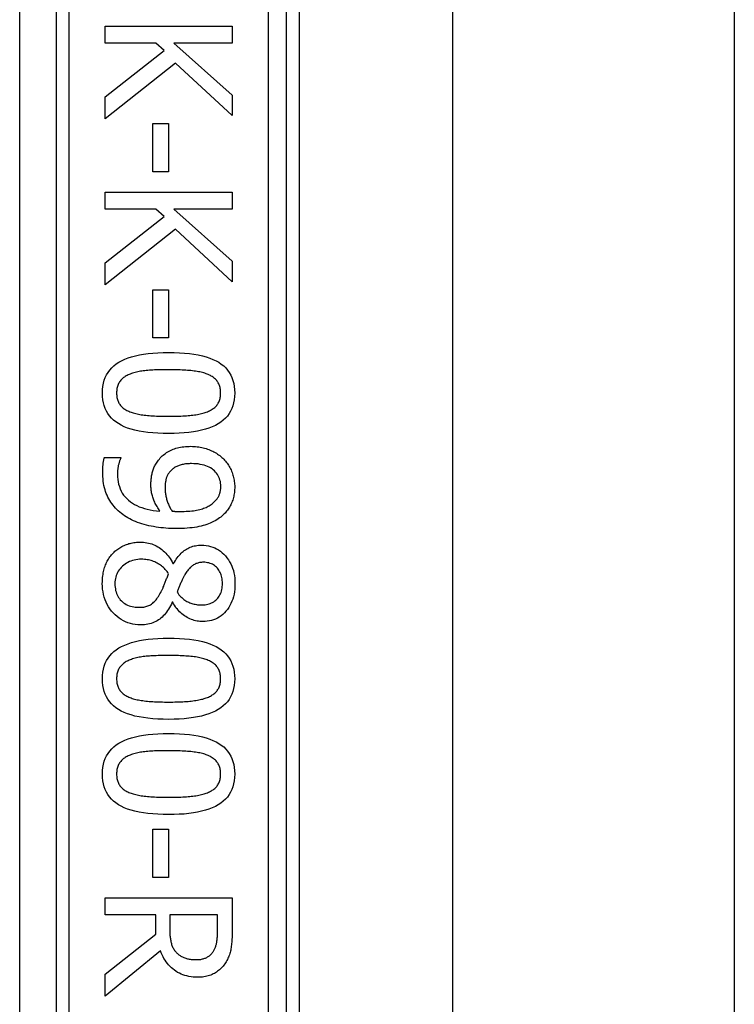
# Model space of a CAD drawing. Header units: inches. Extents: x 2 to 121, y 2 to 79.
# Tile 49 of 97: x 34.747 to 35.71, y 50.584 to 51.91. Entities that reach past the tile are written whole.
import ezdxf

# ---------------------------------------------------------------- set-up
doc = ezdxf.new("R2010")
doc.units = ezdxf.units.IN
doc.header["$LTSCALE"] = 7.278232
doc.header["$MEASUREMENT"] = 0
doc.layers.add('Visible Edges(ANSI)', color=7, linetype='Continuous', lineweight=25)
doc.layers.add('Visible Tangent Edges(ANSI)', color=7, linetype='Continuous', lineweight=25)

msp = doc.modelspace()

# ---------------------------------------------------------------- linework, layer by layer
at = {"layer": 'Visible Edges(ANSI)'}
for p, q in [((35.1066, 50.3344), (35.1066, 52.1952)), ((35.1237, 52.0439), (35.1237, 50.4856)), ((35.3302, 52.0284), (35.3302, 50.5012)), ((35.7098, 52.0284), (35.7098, 50.5012)), ((34.8626, 51.9015), (35.0336, 51.9015)), ((34.8626, 51.8788), (34.8626, 51.9015)), ((35.0336, 51.9015), (35.0336, 51.8788)), ((34.9309, 51.8788), (34.8626, 51.8788)), ((34.9421, 51.8689), (34.9309, 51.8788)), ((34.955, 51.8788), (35.0336, 51.8087)), ((35.0336, 51.8788), (34.955, 51.8788)), ((34.8626, 51.8064), (34.9421, 51.8689)), ((34.9572, 51.8518), (34.8626, 51.7769)), ((35.0336, 51.781), (34.9572, 51.8518)), ((34.8626, 51.7769), (34.8626, 51.8064)), ((35.0336, 51.8087), (35.0336, 51.781)), ((34.927, 51.7702), (34.9478, 51.7702)), ((34.927, 51.7055), (34.927, 51.7702)), ((34.9478, 51.7702), (34.9478, 51.7055)), ((34.9478, 51.7055), (34.927, 51.7055)), ((34.8626, 51.678), (35.0336, 51.678)), ((34.8626, 51.6552), (34.8626, 51.678)), ((35.0336, 51.678), (35.0336, 51.6552)), ((34.9309, 51.6552), (34.8626, 51.6552)), ((34.8626, 51.5828), (34.9421, 51.6453)), ((34.9421, 51.6453), (34.9309, 51.6552)), ((34.955, 51.6552), (35.0336, 51.5851)), ((35.0336, 51.6552), (34.955, 51.6552)), ((34.9572, 51.6282), (34.8626, 51.5533)), ((35.0336, 51.5574), (34.9572, 51.6282)), ((34.8626, 51.5533), (34.8626, 51.5828)), ((35.0336, 51.5851), (35.0336, 51.5574)), ((34.927, 51.5466), (34.9478, 51.5466)), ((34.927, 51.4819), (34.927, 51.5466)), ((34.9478, 51.5466), (34.9478, 51.4819)), ((34.9478, 51.4819), (34.927, 51.4819)), ((34.8616, 51.3208), (34.8837, 51.3208)), ((34.8837, 51.3208), (34.8837, 51.3197)), ((34.9539, 51.1777), (34.9546, 51.1777)), ((34.9536, 51.1256), (34.9529, 51.1256)), ((34.927, 50.8199), (34.9478, 50.8199)), ((34.927, 50.7552), (34.927, 50.8199)), ((34.9478, 50.8199), (34.9478, 50.7552)), ((34.9478, 50.7552), (34.927, 50.7552)), ((34.8626, 50.7276), (35.0336, 50.7276)), ((34.8626, 50.7049), (34.8626, 50.7276)), ((35.0336, 50.7276), (35.0336, 50.6836)), ((34.9306, 50.7049), (34.8626, 50.7049)), ((34.9306, 50.6789), (34.9306, 50.7049)), ((35.0139, 50.7049), (34.9496, 50.7049)), ((34.9496, 50.7049), (34.9496, 50.685)), ((35.0139, 50.6823), (35.0139, 50.7049)), ((34.8626, 50.6249), (34.9306, 50.6789)), ((34.937, 50.6562), (34.8626, 50.5953)), ((34.8626, 50.5953), (34.8626, 50.6249))]:
    msp.add_line(p, q, dxfattribs=at)
at = {"layer": 'Visible Edges(ANSI)', "flags": 128}
for points in [[(34.859, 51.4074), (34.8592, 51.412), (34.8596, 51.4164), (34.8604, 51.4206), (34.8614, 51.4246), (34.8628, 51.4283), (34.8645, 51.4319), (34.8665, 51.4353), (34.8688, 51.4384), (34.8714, 51.4413), (34.8743, 51.4441), (34.8775, 51.4466), (34.881, 51.4489), (34.8848, 51.451), (34.8889, 51.4529), (34.8934, 51.4547), (34.8982, 51.4562), (34.9033, 51.4576), (34.9087, 51.4588), (34.9144, 51.4598), (34.9205, 51.4607), (34.9269, 51.4613), (34.9336, 51.4618), (34.9406, 51.462), (34.9479, 51.4621)], [(34.9479, 51.4621), (34.9555, 51.462), (34.9627, 51.4618), (34.9695, 51.4613), (34.976, 51.4606), (34.9822, 51.4598), (34.988, 51.4588), (34.9935, 51.4576), (34.9986, 51.4562), (35.0034, 51.4546), (35.0078, 51.4528), (35.0119, 51.4509), (35.0156, 51.4488), (35.019, 51.4464), (35.0222, 51.4439), (35.025, 51.4412), (35.0275, 51.4382), (35.0297, 51.4351), (35.0317, 51.4317), (35.0333, 51.4282), (35.0346, 51.4244), (35.0357, 51.4205), (35.0364, 51.4163), (35.0369, 51.412), (35.037, 51.4074)], [(34.8964, 51.433), (34.895, 51.4325), (34.8936, 51.4318), (34.8922, 51.4312), (34.891, 51.4305), (34.8897, 51.4298), (34.8886, 51.429), (34.8875, 51.4282), (34.8864, 51.4273), (34.8854, 51.4265), (34.8845, 51.4255), (34.8836, 51.4246), (34.8828, 51.4235), (34.882, 51.4225), (34.8813, 51.4214), (34.8807, 51.4202), (34.8801, 51.419), (34.8796, 51.4177), (34.8792, 51.4164), (34.8788, 51.4151), (34.8785, 51.4136), (34.8783, 51.4122), (34.8781, 51.4106), (34.878, 51.409), (34.878, 51.4074)], [(34.9479, 51.4389), (34.945, 51.4388), (34.9421, 51.4388), (34.9393, 51.4388), (34.9366, 51.4387), (34.934, 51.4387), (34.9314, 51.4386), (34.929, 51.4385), (34.9266, 51.4384), (34.9243, 51.4382), (34.9221, 51.4381), (34.9199, 51.4379), (34.9179, 51.4377), (34.9159, 51.4375), (34.9139, 51.4373), (34.912, 51.437), (34.9101, 51.4367), (34.9083, 51.4364), (34.9065, 51.436), (34.9047, 51.4356), (34.903, 51.4352), (34.9013, 51.4347), (34.8996, 51.4342), (34.898, 51.4336), (34.8964, 51.433)], [(35, 51.4329), (34.9985, 51.4335), (34.997, 51.434), (34.9954, 51.4345), (34.9937, 51.435), (34.992, 51.4354), (34.9902, 51.4358), (34.9883, 51.4362), (34.9864, 51.4365), (34.9844, 51.4368), (34.9823, 51.4371), (34.9802, 51.4374), (34.978, 51.4376), (34.9758, 51.4378), (34.9735, 51.438), (34.9711, 51.4382), (34.9688, 51.4383), (34.9663, 51.4384), (34.9638, 51.4385), (34.9613, 51.4386), (34.9587, 51.4387), (34.9561, 51.4388), (34.9534, 51.4388), (34.9507, 51.4388), (34.9479, 51.4389)], [(35.018, 51.4074), (35.018, 51.409), (35.0179, 51.4105), (35.0178, 51.412), (35.0175, 51.4134), (35.0173, 51.4148), (35.0169, 51.4161), (35.0165, 51.4174), (35.016, 51.4186), (35.0155, 51.4198), (35.0149, 51.421), (35.0143, 51.4221), (35.0135, 51.4231), (35.0128, 51.4241), (35.0119, 51.4251), (35.011, 51.4261), (35.01, 51.427), (35.009, 51.4278), (35.0079, 51.4287), (35.0068, 51.4295), (35.0055, 51.4302), (35.0043, 51.4309), (35.0029, 51.4316), (35.0015, 51.4323), (35, 51.4329)], [(34.9481, 51.3528), (34.9406, 51.3529), (34.9334, 51.3532), (34.9266, 51.3537), (34.9201, 51.3543), (34.914, 51.3551), (34.9082, 51.3562), (34.9027, 51.3574), (34.8976, 51.3588), (34.8928, 51.3603), (34.8884, 51.3621), (34.8843, 51.3641), (34.8805, 51.3662), (34.8771, 51.3685), (34.874, 51.3711), (34.8711, 51.3738), (34.8686, 51.3767), (34.8663, 51.3798), (34.8644, 51.3832), (34.8627, 51.3867), (34.8614, 51.3905), (34.8604, 51.3944), (34.8596, 51.3985), (34.8592, 51.4029), (34.859, 51.4074)], [(34.878, 51.4074), (34.878, 51.4059), (34.8781, 51.4044), (34.8783, 51.4029), (34.8785, 51.4015), (34.8788, 51.4001), (34.8791, 51.3988), (34.8795, 51.3975), (34.88, 51.3963), (34.8805, 51.3951), (34.8811, 51.394), (34.8818, 51.3929), (34.8825, 51.3918), (34.8833, 51.3908), (34.8841, 51.3898), (34.885, 51.3889), (34.886, 51.388), (34.887, 51.3872), (34.8881, 51.3863), (34.8893, 51.3856), (34.8905, 51.3848), (34.8918, 51.3841), (34.8931, 51.3834), (34.8945, 51.3828), (34.896, 51.3822)], [(35.037, 51.4074), (35.0369, 51.4028), (35.0364, 51.3984), (35.0356, 51.3943), (35.0346, 51.3903), (35.0332, 51.3866), (35.0315, 51.383), (35.0295, 51.3797), (35.0272, 51.3765), (35.0246, 51.3736), (35.0216, 51.3709), (35.0184, 51.3684), (35.0149, 51.3661), (35.011, 51.3639), (35.0068, 51.362), (35.0024, 51.3603), (34.9976, 51.3587), (34.9925, 51.3573), (34.9871, 51.3561), (34.9814, 51.3551), (34.9753, 51.3543), (34.969, 51.3537), (34.9623, 51.3532), (34.9554, 51.3529), (34.9481, 51.3528)], [(35.0003, 51.3823), (35.0017, 51.3829), (35.0031, 51.3836), (35.0044, 51.3842), (35.0057, 51.3849), (35.0068, 51.3857), (35.008, 51.3864), (35.0091, 51.3872), (35.0101, 51.3881), (35.011, 51.389), (35.0119, 51.3899), (35.0128, 51.3908), (35.0135, 51.3918), (35.0143, 51.3929), (35.0149, 51.3939), (35.0155, 51.3951), (35.016, 51.3962), (35.0165, 51.3975), (35.0169, 51.3987), (35.0173, 51.4001), (35.0175, 51.4014), (35.0178, 51.4029), (35.0179, 51.4043), (35.018, 51.4058), (35.018, 51.4074)], [(34.896, 51.3822), (34.8974, 51.3817), (34.8989, 51.3811), (34.9005, 51.3807), (34.9021, 51.3802), (34.9038, 51.3798), (34.9056, 51.3794), (34.9074, 51.379), (34.9093, 51.3786), (34.9112, 51.3783), (34.9133, 51.378), (34.9153, 51.3777), (34.9175, 51.3775), (34.9197, 51.3773), (34.9219, 51.3771), (34.9243, 51.3769), (34.9267, 51.3767), (34.9291, 51.3766), (34.9316, 51.3764), (34.9342, 51.3763), (34.9369, 51.3763), (34.9396, 51.3762), (34.9423, 51.3761), (34.9452, 51.3761), (34.9481, 51.3761)], [(34.9481, 51.3761), (34.951, 51.3761), (34.9538, 51.3761), (34.9566, 51.3762), (34.9593, 51.3763), (34.9619, 51.3763), (34.9645, 51.3764), (34.967, 51.3766), (34.9695, 51.3767), (34.9719, 51.3769), (34.9742, 51.3771), (34.9764, 51.3773), (34.9786, 51.3775), (34.9808, 51.3777), (34.9828, 51.378), (34.9848, 51.3783), (34.9868, 51.3786), (34.9887, 51.379), (34.9905, 51.3794), (34.9923, 51.3798), (34.994, 51.3803), (34.9957, 51.3807), (34.9973, 51.3812), (34.9988, 51.3818), (35.0003, 51.3823)], [(34.9344, 51.3171), (34.9356, 51.3186), (34.9368, 51.32), (34.9381, 51.3214), (34.9395, 51.3227), (34.9409, 51.3239), (34.9424, 51.3251), (34.9439, 51.3262), (34.9454, 51.3273), (34.947, 51.3283), (34.9487, 51.3292), (34.9504, 51.3301), (34.9522, 51.3309), (34.954, 51.3317), (34.9559, 51.3324), (34.9578, 51.333), (34.9598, 51.3336), (34.9619, 51.334), (34.964, 51.3345), (34.9662, 51.3348), (34.9684, 51.3351), (34.9707, 51.3354), (34.9731, 51.3355), (34.9755, 51.3356), (34.978, 51.3357)], [(34.978, 51.3357), (34.9802, 51.3356), (34.9823, 51.3355), (34.9844, 51.3354), (34.9865, 51.3352), (34.9886, 51.3349), (34.9906, 51.3346), (34.9926, 51.3342), (34.9946, 51.3337), (34.9965, 51.3332), (34.9984, 51.3327), (35.0003, 51.332), (35.0021, 51.3314), (35.0039, 51.3306), (35.0057, 51.3298), (35.0074, 51.329), (35.0091, 51.3281), (35.0107, 51.3272), (35.0123, 51.3263), (35.0138, 51.3253), (35.0153, 51.3242), (35.0168, 51.3231), (35.0182, 51.322), (35.0196, 51.3208), (35.0209, 51.3196)], [(34.8593, 51.3014), (34.8593, 51.3022), (34.8593, 51.303), (34.8593, 51.3038), (34.8593, 51.3046), (34.8594, 51.3054), (34.8594, 51.3062), (34.8595, 51.307), (34.8595, 51.3078), (34.8596, 51.3086), (34.8596, 51.3095), (34.8597, 51.3103), (34.8598, 51.3112), (34.8599, 51.3121), (34.86, 51.3129), (34.8601, 51.3137), (34.8602, 51.3146), (34.8603, 51.3154), (34.8605, 51.3162), (34.8606, 51.317), (34.8608, 51.3178), (34.861, 51.3186), (34.8612, 51.3193), (34.8614, 51.3201), (34.8616, 51.3208)], [(34.8837, 51.3197), (34.8834, 51.3192), (34.8831, 51.3187), (34.8828, 51.3181), (34.8826, 51.3174), (34.8823, 51.3167), (34.8821, 51.316), (34.8818, 51.3152), (34.8815, 51.3144), (34.8813, 51.3136), (34.881, 51.3127), (34.8808, 51.3117), (34.8805, 51.3107), (34.8803, 51.3097), (34.8801, 51.3087), (34.8799, 51.3077), (34.8797, 51.3066), (34.8796, 51.3056), (34.8795, 51.3046), (34.8793, 51.3036), (34.8793, 51.3025), (34.8792, 51.3015), (34.8791, 51.3005), (34.8791, 51.2994), (34.8791, 51.2984)], [(34.9243, 51.2841), (34.9243, 51.2857), (34.9243, 51.2872), (34.9244, 51.2887), (34.9245, 51.2902), (34.9246, 51.2917), (34.9248, 51.2931), (34.925, 51.2946), (34.9252, 51.296), (34.9254, 51.2974), (34.9257, 51.2987), (34.926, 51.3), (34.9263, 51.3014), (34.9267, 51.3027), (34.9271, 51.304), (34.9276, 51.3053), (34.9282, 51.3066), (34.9287, 51.3079), (34.9294, 51.3092), (34.9301, 51.3105), (34.9308, 51.3118), (34.9316, 51.3131), (34.9325, 51.3145), (34.9334, 51.3158), (34.9344, 51.3171)], [(35.0209, 51.3196), (35.0222, 51.3184), (35.0234, 51.3171), (35.0245, 51.3158), (35.0257, 51.3145), (35.0267, 51.3131), (35.0277, 51.3117), (35.0287, 51.3102), (35.0296, 51.3087), (35.0305, 51.3072), (35.0313, 51.3055), (35.0321, 51.3039), (35.0328, 51.3022), (35.0335, 51.3005), (35.0341, 51.2987), (35.0346, 51.297), (35.0351, 51.2953), (35.0356, 51.2936), (35.036, 51.2918), (35.0363, 51.2901), (35.0365, 51.2883), (35.0368, 51.2866), (35.0369, 51.2849), (35.037, 51.2831), (35.037, 51.2813)], [(34.8866, 51.2437), (34.8844, 51.2453), (34.8823, 51.2471), (34.8803, 51.2488), (34.8784, 51.2507), (34.8766, 51.2526), (34.8749, 51.2545), (34.8732, 51.2565), (34.8716, 51.2586), (34.8702, 51.2607), (34.8688, 51.2628), (34.8675, 51.2651), (34.8663, 51.2674), (34.8652, 51.2697), (34.8641, 51.2721), (34.8632, 51.2747), (34.8624, 51.2773), (34.8617, 51.28), (34.861, 51.2828), (34.8605, 51.2857), (34.8601, 51.2887), (34.8597, 51.2917), (34.8595, 51.2949), (34.8593, 51.2981), (34.8593, 51.3014)], [(34.9492, 51.3007), (34.9486, 51.3), (34.9481, 51.2992), (34.9475, 51.2985), (34.9471, 51.2977), (34.9466, 51.2969), (34.9462, 51.296), (34.9458, 51.2952), (34.9455, 51.2944), (34.9452, 51.2935), (34.9449, 51.2926), (34.9446, 51.2917), (34.9444, 51.2908), (34.9442, 51.2899), (34.9441, 51.289), (34.9439, 51.288), (34.9438, 51.2871), (34.9436, 51.2861), (34.9435, 51.2851), (34.9434, 51.2841), (34.9434, 51.2831), (34.9433, 51.2821), (34.9433, 51.2811), (34.9432, 51.28), (34.9432, 51.279)], [(34.979, 51.3124), (34.9772, 51.3124), (34.9755, 51.3123), (34.9738, 51.3122), (34.9722, 51.3121), (34.9706, 51.3119), (34.9691, 51.3117), (34.9677, 51.3114), (34.9663, 51.3111), (34.9649, 51.3108), (34.9636, 51.3105), (34.9624, 51.31), (34.9612, 51.3096), (34.96, 51.3091), (34.9589, 51.3086), (34.9578, 51.308), (34.9567, 51.3074), (34.9557, 51.3067), (34.9547, 51.306), (34.9537, 51.3052), (34.9527, 51.3044), (34.9518, 51.3036), (34.9509, 51.3027), (34.95, 51.3017), (34.9492, 51.3007)], [(35.0183, 51.2815), (35.0182, 51.2838), (35.018, 51.286), (35.0177, 51.2882), (35.0172, 51.2903), (35.0166, 51.2923), (35.0158, 51.2942), (35.0149, 51.296), (35.0138, 51.2978), (35.0126, 51.2994), (35.0113, 51.301), (35.0098, 51.3026), (35.0082, 51.304), (35.0065, 51.3053), (35.0046, 51.3066), (35.0026, 51.3077), (35.0005, 51.3087), (34.9982, 51.3095), (34.9958, 51.3103), (34.9933, 51.3109), (34.9907, 51.3114), (34.988, 51.3119), (34.9851, 51.3121), (34.9821, 51.3123), (34.979, 51.3124)], [(34.8791, 51.2984), (34.8792, 51.2947), (34.8795, 51.2912), (34.88, 51.2878), (34.8807, 51.2845), (34.8817, 51.2814), (34.8828, 51.2784), (34.8841, 51.2755), (34.8857, 51.2727), (34.8874, 51.2701), (34.8894, 51.2677), (34.8916, 51.2653), (34.8939, 51.2631), (34.8965, 51.2611), (34.8992, 51.2592), (34.9021, 51.2574), (34.9052, 51.2558), (34.9085, 51.2544), (34.9119, 51.2531), (34.9155, 51.2519), (34.9193, 51.2509), (34.9232, 51.2501), (34.9274, 51.2494), (34.9317, 51.2489), (34.9362, 51.2485)], [(34.9362, 51.2485), (34.9352, 51.25), (34.9342, 51.2515), (34.9333, 51.253), (34.9324, 51.2545), (34.9316, 51.256), (34.9308, 51.2575), (34.9301, 51.2589), (34.9294, 51.2603), (34.9287, 51.2618), (34.9281, 51.2632), (34.9276, 51.2646), (34.9271, 51.266), (34.9266, 51.2674), (34.9262, 51.2688), (34.9259, 51.2702), (34.9255, 51.2717), (34.9252, 51.2732), (34.925, 51.2747), (34.9247, 51.2762), (34.9246, 51.2777), (34.9244, 51.2793), (34.9243, 51.2809), (34.9243, 51.2825), (34.9243, 51.2841)], [(34.9432, 51.279), (34.9433, 51.2778), (34.9433, 51.2765), (34.9434, 51.2753), (34.9435, 51.274), (34.9437, 51.2727), (34.9439, 51.2714), (34.9441, 51.27), (34.9444, 51.2687), (34.9447, 51.2674), (34.945, 51.266), (34.9454, 51.2646), (34.9458, 51.2632), (34.9462, 51.2618), (34.9467, 51.2604), (34.9472, 51.2591), (34.9477, 51.2578), (34.9482, 51.2565), (34.9488, 51.2553), (34.9494, 51.254), (34.95, 51.2529), (34.9506, 51.2517), (34.9513, 51.2506), (34.952, 51.2495), (34.9527, 51.2484)], [(35.0086, 51.26), (35.0095, 51.2608), (35.0104, 51.2617), (35.0112, 51.2625), (35.0119, 51.2634), (35.0126, 51.2642), (35.0133, 51.2651), (35.0139, 51.2659), (35.0145, 51.2668), (35.015, 51.2676), (35.0155, 51.2685), (35.0159, 51.2693), (35.0162, 51.2702), (35.0166, 51.2711), (35.0169, 51.272), (35.0171, 51.2728), (35.0174, 51.2738), (35.0176, 51.2747), (35.0178, 51.2756), (35.018, 51.2766), (35.0181, 51.2775), (35.0182, 51.2785), (35.0183, 51.2795), (35.0183, 51.2805), (35.0183, 51.2815)], [(35.037, 51.2813), (35.037, 51.2794), (35.0369, 51.2775), (35.0368, 51.2756), (35.0366, 51.2737), (35.0363, 51.2719), (35.036, 51.2701), (35.0357, 51.2684), (35.0353, 51.2666), (35.0348, 51.2649), (35.0343, 51.2633), (35.0337, 51.2616), (35.0331, 51.26), (35.0324, 51.2584), (35.0317, 51.2569), (35.0309, 51.2554), (35.03, 51.2539), (35.0292, 51.2525), (35.0282, 51.2511), (35.0273, 51.2497), (35.0262, 51.2484), (35.0252, 51.2471), (35.024, 51.2458), (35.0229, 51.2446), (35.0216, 51.2434)], [(34.9527, 51.2484), (34.9529, 51.2484), (34.9532, 51.2483), (34.9536, 51.2483), (34.9539, 51.2483), (34.9542, 51.2483), (34.9546, 51.2482), (34.955, 51.2482), (34.9554, 51.2482), (34.9558, 51.2482), (34.9562, 51.2481), (34.9567, 51.2481), (34.9572, 51.2481), (34.9576, 51.2481), (34.9581, 51.2481), (34.9586, 51.248), (34.9591, 51.248), (34.9596, 51.248), (34.9602, 51.248), (34.9607, 51.248), (34.9612, 51.248), (34.9618, 51.248), (34.9623, 51.248), (34.9629, 51.248), (34.9635, 51.248)], [(34.9635, 51.248), (34.9663, 51.248), (34.9691, 51.248), (34.9717, 51.2482), (34.9743, 51.2483), (34.9768, 51.2485), (34.9792, 51.2488), (34.9815, 51.249), (34.9837, 51.2494), (34.9858, 51.2498), (34.9879, 51.2502), (34.9899, 51.2506), (34.9917, 51.2511), (34.9935, 51.2517), (34.9952, 51.2523), (34.9969, 51.2529), (34.9985, 51.2535), (35, 51.2542), (35.0014, 51.255), (35.0028, 51.2557), (35.0041, 51.2565), (35.0053, 51.2573), (35.0065, 51.2582), (35.0076, 51.2591), (35.0086, 51.26)], [(34.9583, 51.2248), (34.9548, 51.2249), (34.9513, 51.225), (34.9479, 51.2251), (34.9445, 51.2254), (34.9411, 51.2257), (34.9377, 51.226), (34.9344, 51.2265), (34.9311, 51.227), (34.9278, 51.2275), (34.9245, 51.2281), (34.9213, 51.2288), (34.9182, 51.2296), (34.915, 51.2304), (34.912, 51.2313), (34.9091, 51.2323), (34.9062, 51.2333), (34.9035, 51.2344), (34.9008, 51.2355), (34.8982, 51.2367), (34.8957, 51.238), (34.8933, 51.2393), (34.891, 51.2407), (34.8887, 51.2422), (34.8866, 51.2437)], [(35.0216, 51.2434), (35.02, 51.2419), (35.0183, 51.2405), (35.0166, 51.2392), (35.0147, 51.2379), (35.0128, 51.2367), (35.0108, 51.2355), (35.0087, 51.2344), (35.0065, 51.2334), (35.0042, 51.2324), (35.0019, 51.2314), (34.9995, 51.2305), (34.997, 51.2297), (34.9944, 51.2289), (34.9917, 51.2282), (34.9889, 51.2276), (34.9859, 51.227), (34.9829, 51.2265), (34.9797, 51.226), (34.9764, 51.2257), (34.973, 51.2254), (34.9695, 51.2251), (34.9659, 51.225), (34.9622, 51.2249), (34.9583, 51.2248)], [(34.8734, 51.192), (34.8746, 51.1932), (34.8758, 51.1943), (34.877, 51.1954), (34.8783, 51.1964), (34.8796, 51.1974), (34.881, 51.1983), (34.8823, 51.1992), (34.8838, 51.2001), (34.8852, 51.2009), (34.8867, 51.2016), (34.8882, 51.2023), (34.8898, 51.2029), (34.8913, 51.2035), (34.8929, 51.2041), (34.8945, 51.2046), (34.8962, 51.205), (34.8978, 51.2054), (34.8995, 51.2057), (34.9012, 51.206), (34.9029, 51.2063), (34.9046, 51.2064), (34.9063, 51.2066), (34.9081, 51.2067), (34.9098, 51.2067)], [(34.9098, 51.2067), (34.9121, 51.2066), (34.9144, 51.2065), (34.9166, 51.2062), (34.9188, 51.2059), (34.921, 51.2054), (34.9231, 51.2048), (34.9253, 51.2042), (34.9273, 51.2034), (34.9294, 51.2025), (34.9314, 51.2015), (34.9334, 51.2005), (34.9353, 51.1993), (34.9372, 51.198), (34.9391, 51.1966), (34.9409, 51.1951), (34.9426, 51.1936), (34.9442, 51.1919), (34.9458, 51.1902), (34.9473, 51.1883), (34.9488, 51.1864), (34.9501, 51.1844), (34.9515, 51.1823), (34.9527, 51.18), (34.9539, 51.1777)], [(34.9546, 51.1777), (34.9558, 51.1798), (34.9571, 51.1817), (34.9584, 51.1836), (34.9596, 51.1854), (34.961, 51.1871), (34.9623, 51.1887), (34.9636, 51.1902), (34.965, 51.1916), (34.9664, 51.193), (34.9678, 51.1942), (34.9692, 51.1954), (34.9707, 51.1964), (34.9721, 51.1974), (34.9737, 51.1983), (34.9753, 51.1991), (34.977, 51.1998), (34.9787, 51.2004), (34.9805, 51.201), (34.9823, 51.2015), (34.9842, 51.2018), (34.9862, 51.2021), (34.9882, 51.2024), (34.9903, 51.2025), (34.9924, 51.2025)], [(34.9924, 51.2025), (34.9956, 51.2024), (34.9987, 51.2021), (35.0016, 51.2016), (35.0045, 51.2009), (35.0074, 51.2), (35.0101, 51.1989), (35.0127, 51.1976), (35.0153, 51.1961), (35.0177, 51.1943), (35.0201, 51.1924), (35.0224, 51.1903), (35.0246, 51.188), (35.0266, 51.1855), (35.0285, 51.1829), (35.0302, 51.1802), (35.0317, 51.1774), (35.0331, 51.1745), (35.0342, 51.1715), (35.0352, 51.1683), (35.036, 51.1651), (35.0366, 51.1617), (35.0371, 51.1583), (35.0373, 51.1547), (35.0374, 51.151)], [(34.8587, 51.151), (34.8588, 51.1531), (34.8588, 51.1552), (34.859, 51.1572), (34.8592, 51.1592), (34.8594, 51.1612), (34.8597, 51.1632), (34.86, 51.1651), (34.8604, 51.167), (34.8609, 51.1688), (34.8614, 51.1706), (34.8619, 51.1724), (34.8625, 51.1742), (34.8632, 51.1759), (34.8639, 51.1776), (34.8646, 51.1792), (34.8654, 51.1808), (34.8663, 51.1824), (34.8672, 51.1839), (34.8681, 51.1853), (34.8691, 51.1868), (34.8701, 51.1881), (34.8712, 51.1895), (34.8723, 51.1907), (34.8734, 51.192)], [(34.9115, 51.1835), (34.909, 51.1835), (34.9065, 51.1833), (34.9041, 51.183), (34.9018, 51.1825), (34.8995, 51.1819), (34.8973, 51.1812), (34.8952, 51.1804), (34.8932, 51.1794), (34.8913, 51.1783), (34.8894, 51.1771), (34.8876, 51.1757), (34.8859, 51.1742), (34.8843, 51.1726), (34.8828, 51.1709), (34.8815, 51.1692), (34.8803, 51.1674), (34.8792, 51.1656), (34.8783, 51.1636), (34.8775, 51.1617), (34.8769, 51.1596), (34.8764, 51.1575), (34.8761, 51.1553), (34.8758, 51.153), (34.8758, 51.1507)], [(34.9481, 51.164), (34.947, 51.1656), (34.9459, 51.167), (34.9448, 51.1684), (34.9436, 51.1698), (34.9424, 51.1711), (34.9411, 51.1723), (34.9398, 51.1735), (34.9384, 51.1746), (34.937, 51.1757), (34.9356, 51.1767), (34.9341, 51.1776), (34.9326, 51.1785), (34.931, 51.1793), (34.9294, 51.18), (34.9278, 51.1807), (34.9261, 51.1813), (34.9244, 51.1818), (34.9227, 51.1823), (34.9209, 51.1827), (34.9191, 51.183), (34.9172, 51.1832), (34.9154, 51.1834), (34.9135, 51.1835), (34.9115, 51.1835)], [(34.995, 51.1795), (34.9937, 51.1795), (34.9923, 51.1794), (34.991, 51.1793), (34.9897, 51.1791), (34.9884, 51.1788), (34.9872, 51.1785), (34.9861, 51.1781), (34.9849, 51.1777), (34.9838, 51.1772), (34.9827, 51.1767), (34.9817, 51.1761), (34.9807, 51.1754), (34.9797, 51.1747), (34.9788, 51.174), (34.9778, 51.1731), (34.9769, 51.1723), (34.976, 51.1713), (34.9751, 51.1703), (34.9742, 51.1693), (34.9734, 51.1682), (34.9725, 51.167), (34.9717, 51.1658), (34.9709, 51.1645), (34.9701, 51.1632)], [(35.0205, 51.1511), (35.0205, 51.1532), (35.0203, 51.1552), (35.0201, 51.1571), (35.0198, 51.1589), (35.0193, 51.1607), (35.0188, 51.1625), (35.0182, 51.1641), (35.0175, 51.1658), (35.0167, 51.1673), (35.0158, 51.1688), (35.0148, 51.1702), (35.0137, 51.1716), (35.0125, 51.1728), (35.0113, 51.174), (35.0099, 51.175), (35.0086, 51.176), (35.0071, 51.1768), (35.0056, 51.1775), (35.004, 51.1781), (35.0023, 51.1786), (35.0006, 51.179), (34.9988, 51.1793), (34.997, 51.1795), (34.995, 51.1795)], [(34.9374, 51.1389), (34.9378, 51.1396), (34.9382, 51.1403), (34.9385, 51.141), (34.9389, 51.1418), (34.9393, 51.1426), (34.9397, 51.1435), (34.9401, 51.1444), (34.9405, 51.1453), (34.9409, 51.1462), (34.9414, 51.1472), (34.9418, 51.1483), (34.9422, 51.1493), (34.9426, 51.1504), (34.9431, 51.1515), (34.9435, 51.1527), (34.944, 51.1539), (34.9445, 51.155), (34.9449, 51.1563), (34.9454, 51.1575), (34.946, 51.1587), (34.9465, 51.16), (34.947, 51.1613), (34.9475, 51.1627), (34.9481, 51.164)], [(34.9701, 51.1632), (34.9698, 51.1626), (34.9694, 51.1619), (34.969, 51.1612), (34.9687, 51.1604), (34.9682, 51.1596), (34.9678, 51.1587), (34.9674, 51.1578), (34.9669, 51.1568), (34.9664, 51.1558), (34.9659, 51.1547), (34.9653, 51.1536), (34.9648, 51.1524), (34.9642, 51.1512), (34.9637, 51.15), (34.9632, 51.1488), (34.9627, 51.1476), (34.9622, 51.1465), (34.9617, 51.1454), (34.9613, 51.1443), (34.9609, 51.1432), (34.9605, 51.1421), (34.9601, 51.1411), (34.9598, 51.1401), (34.9594, 51.1391)], [(34.9103, 51.0953), (34.9067, 51.0954), (34.9032, 51.0957), (34.8998, 51.0963), (34.8965, 51.0971), (34.8933, 51.0981), (34.8901, 51.0993), (34.8871, 51.1007), (34.8842, 51.1024), (34.8814, 51.1043), (34.8787, 51.1064), (34.8761, 51.1087), (34.8736, 51.1112), (34.8712, 51.1139), (34.869, 51.1168), (34.8671, 51.1197), (34.8653, 51.1227), (34.8638, 51.1259), (34.8624, 51.1291), (34.8613, 51.1325), (34.8604, 51.136), (34.8597, 51.1396), (34.8591, 51.1433), (34.8588, 51.1471), (34.8587, 51.151)], [(34.8758, 51.1507), (34.8758, 51.1484), (34.876, 51.1461), (34.8763, 51.1439), (34.8767, 51.1417), (34.8773, 51.1397), (34.8779, 51.1377), (34.8787, 51.1358), (34.8796, 51.134), (34.8806, 51.1323), (34.8818, 51.1306), (34.883, 51.1291), (34.8844, 51.1276), (34.8859, 51.1262), (34.8875, 51.1249), (34.8892, 51.1238), (34.8909, 51.1227), (34.8927, 51.1218), (34.8947, 51.121), (34.8967, 51.1204), (34.8988, 51.1198), (34.901, 51.1194), (34.9032, 51.1191), (34.9056, 51.1189), (34.908, 51.1189)], [(34.9937, 51.122), (34.9955, 51.1221), (34.9974, 51.1223), (34.9992, 51.1225), (35.0009, 51.1229), (35.0026, 51.1234), (35.0042, 51.124), (35.0058, 51.1247), (35.0073, 51.1255), (35.0088, 51.1264), (35.0102, 51.1274), (35.0115, 51.1285), (35.0128, 51.1297), (35.0141, 51.131), (35.0152, 51.1325), (35.0162, 51.1339), (35.0171, 51.1355), (35.0179, 51.1372), (35.0186, 51.1389), (35.0192, 51.1407), (35.0197, 51.1427), (35.0201, 51.1446), (35.0203, 51.1467), (35.0205, 51.1489), (35.0205, 51.1511)], [(35.0374, 51.151), (35.0373, 51.1472), (35.0371, 51.1435), (35.0367, 51.1399), (35.0361, 51.1365), (35.0353, 51.1332), (35.0344, 51.13), (35.0333, 51.127), (35.032, 51.1241), (35.0306, 51.1213), (35.029, 51.1186), (35.0272, 51.1161), (35.0252, 51.1137), (35.0232, 51.1114), (35.021, 51.1094), (35.0187, 51.1075), (35.0163, 51.1058), (35.0139, 51.1044), (35.0113, 51.1031), (35.0087, 51.102), (35.0059, 51.1012), (35.0031, 51.1005), (35.0001, 51.1), (34.9971, 51.0997), (34.9939, 51.0996)], [(34.908, 51.1189), (34.9098, 51.1189), (34.9114, 51.119), (34.913, 51.1191), (34.9146, 51.1193), (34.9161, 51.1196), (34.9175, 51.1199), (34.9189, 51.1203), (34.9202, 51.1207), (34.9214, 51.1212), (34.9226, 51.1217), (34.9237, 51.1223), (34.9248, 51.123), (34.9258, 51.1238), (34.9269, 51.1246), (34.9279, 51.1256), (34.929, 51.1266), (34.93, 51.1278), (34.9311, 51.1291), (34.9321, 51.1304), (34.9332, 51.1319), (34.9342, 51.1335), (34.9353, 51.1352), (34.9364, 51.137), (34.9374, 51.1389)], [(34.9594, 51.1391), (34.9607, 51.1375), (34.962, 51.1359), (34.9633, 51.1345), (34.9646, 51.1331), (34.9659, 51.1319), (34.9672, 51.1307), (34.9685, 51.1296), (34.9698, 51.1286), (34.9711, 51.1277), (34.9725, 51.1269), (34.9738, 51.1262), (34.9752, 51.1256), (34.9765, 51.125), (34.9779, 51.1245), (34.9794, 51.124), (34.9808, 51.1236), (34.9823, 51.1232), (34.9838, 51.1229), (34.9854, 51.1227), (34.987, 51.1224), (34.9886, 51.1223), (34.9903, 51.1221), (34.9919, 51.1221), (34.9937, 51.122)], [(34.9529, 51.1256), (34.9518, 51.1232), (34.9505, 51.1209), (34.9493, 51.1186), (34.948, 51.1165), (34.9466, 51.1144), (34.9452, 51.1125), (34.9438, 51.1107), (34.9423, 51.1089), (34.9408, 51.1073), (34.9393, 51.1058), (34.9377, 51.1043), (34.936, 51.103), (34.9343, 51.1018), (34.9325, 51.1006), (34.9307, 51.0996), (34.9287, 51.0987), (34.9267, 51.0979), (34.9246, 51.0972), (34.9224, 51.0966), (34.9201, 51.0962), (34.9178, 51.0958), (34.9154, 51.0955), (34.9129, 51.0954), (34.9103, 51.0953)], [(34.9939, 51.0996), (34.992, 51.0996), (34.9901, 51.0998), (34.9882, 51.1), (34.9863, 51.1003), (34.9844, 51.1008), (34.9825, 51.1013), (34.9806, 51.1019), (34.9787, 51.1026), (34.9768, 51.1034), (34.975, 51.1043), (34.9731, 51.1052), (34.9712, 51.1063), (34.9694, 51.1075), (34.9676, 51.1087), (34.9659, 51.11), (34.9643, 51.1114), (34.9627, 51.1129), (34.9612, 51.1145), (34.9598, 51.1162), (34.9584, 51.1179), (34.9571, 51.1197), (34.9559, 51.1216), (34.9547, 51.1236), (34.9536, 51.1256)], [(34.859, 51.0226), (34.8592, 51.0272), (34.8596, 51.0316), (34.8604, 51.0358), (34.8614, 51.0397), (34.8628, 51.0435), (34.8645, 51.0471), (34.8665, 51.0504), (34.8688, 51.0536), (34.8714, 51.0565), (34.8743, 51.0592), (34.8775, 51.0618), (34.881, 51.0641), (34.8848, 51.0662), (34.8889, 51.0681), (34.8934, 51.0699), (34.8982, 51.0714), (34.9033, 51.0728), (34.9087, 51.074), (34.9144, 51.075), (34.9205, 51.0758), (34.9269, 51.0765), (34.9336, 51.0769), (34.9406, 51.0772), (34.9479, 51.0773)], [(34.9479, 51.0773), (34.9555, 51.0772), (34.9627, 51.0769), (34.9695, 51.0765), (34.976, 51.0758), (34.9822, 51.075), (34.988, 51.074), (34.9935, 51.0727), (34.9986, 51.0714), (35.0034, 51.0698), (35.0078, 51.068), (35.0119, 51.0661), (35.0156, 51.0639), (35.019, 51.0616), (35.0222, 51.0591), (35.025, 51.0563), (35.0275, 51.0534), (35.0297, 51.0502), (35.0317, 51.0469), (35.0333, 51.0434), (35.0346, 51.0396), (35.0357, 51.0357), (35.0364, 51.0315), (35.0369, 51.0271), (35.037, 51.0226)], [(34.9479, 51.054), (34.945, 51.054), (34.9421, 51.054), (34.9393, 51.054), (34.9366, 51.0539), (34.934, 51.0538), (34.9314, 51.0537), (34.929, 51.0536), (34.9266, 51.0535), (34.9243, 51.0534), (34.9221, 51.0533), (34.9199, 51.0531), (34.9179, 51.0529), (34.9159, 51.0527), (34.9139, 51.0525), (34.912, 51.0522), (34.9101, 51.0519), (34.9083, 51.0516), (34.9065, 51.0512), (34.9047, 51.0508), (34.903, 51.0503), (34.9013, 51.0498), (34.8996, 51.0493), (34.898, 51.0488), (34.8964, 51.0482)], [(35, 51.0481), (34.9985, 51.0486), (34.997, 51.0492), (34.9954, 51.0497), (34.9937, 51.0501), (34.992, 51.0506), (34.9902, 51.051), (34.9883, 51.0513), (34.9864, 51.0517), (34.9844, 51.052), (34.9823, 51.0523), (34.9802, 51.0526), (34.978, 51.0528), (34.9758, 51.053), (34.9735, 51.0532), (34.9711, 51.0533), (34.9688, 51.0535), (34.9663, 51.0536), (34.9638, 51.0537), (34.9613, 51.0538), (34.9587, 51.0539), (34.9561, 51.0539), (34.9534, 51.054), (34.9507, 51.054), (34.9479, 51.054)], [(34.8964, 51.0482), (34.895, 51.0476), (34.8936, 51.047), (34.8922, 51.0464), (34.891, 51.0457), (34.8897, 51.0449), (34.8886, 51.0442), (34.8875, 51.0434), (34.8864, 51.0425), (34.8854, 51.0416), (34.8845, 51.0407), (34.8836, 51.0397), (34.8828, 51.0387), (34.882, 51.0377), (34.8813, 51.0366), (34.8807, 51.0354), (34.8801, 51.0342), (34.8796, 51.0329), (34.8792, 51.0316), (34.8788, 51.0302), (34.8785, 51.0288), (34.8783, 51.0273), (34.8781, 51.0258), (34.878, 51.0242), (34.878, 51.0226)], [(35.018, 51.0226), (35.018, 51.0241), (35.0179, 51.0257), (35.0178, 51.0271), (35.0175, 51.0286), (35.0173, 51.03), (35.0169, 51.0313), (35.0165, 51.0326), (35.016, 51.0338), (35.0155, 51.035), (35.0149, 51.0361), (35.0143, 51.0372), (35.0135, 51.0383), (35.0128, 51.0393), (35.0119, 51.0403), (35.011, 51.0412), (35.01, 51.0421), (35.009, 51.043), (35.0079, 51.0438), (35.0068, 51.0446), (35.0055, 51.0454), (35.0043, 51.0461), (35.0029, 51.0468), (35.0015, 51.0474), (35, 51.0481)], [(34.9481, 50.968), (34.9406, 50.9681), (34.9334, 50.9684), (34.9266, 50.9688), (34.9201, 50.9695), (34.914, 50.9703), (34.9082, 50.9713), (34.9027, 50.9725), (34.8976, 50.9739), (34.8928, 50.9755), (34.8884, 50.9773), (34.8843, 50.9792), (34.8805, 50.9814), (34.8771, 50.9837), (34.874, 50.9862), (34.8711, 50.989), (34.8686, 50.9919), (34.8663, 50.995), (34.8644, 50.9983), (34.8627, 51.0019), (34.8614, 51.0056), (34.8604, 51.0096), (34.8596, 51.0137), (34.8592, 51.018), (34.859, 51.0226)], [(34.878, 51.0226), (34.878, 51.021), (34.8781, 51.0195), (34.8783, 51.0181), (34.8785, 51.0167), (34.8788, 51.0153), (34.8791, 51.014), (34.8795, 51.0127), (34.88, 51.0115), (34.8805, 51.0103), (34.8811, 51.0091), (34.8818, 51.008), (34.8825, 51.007), (34.8833, 51.006), (34.8841, 51.005), (34.885, 51.0041), (34.886, 51.0032), (34.887, 51.0023), (34.8881, 51.0015), (34.8893, 51.0007), (34.8905, 51), (34.8918, 50.9993), (34.8931, 50.9986), (34.8945, 50.998), (34.896, 50.9974)], [(35.037, 51.0226), (35.0369, 51.018), (35.0364, 51.0136), (35.0356, 51.0094), (35.0346, 51.0055), (35.0332, 51.0017), (35.0315, 50.9982), (35.0295, 50.9948), (35.0272, 50.9917), (35.0246, 50.9888), (35.0216, 50.986), (35.0184, 50.9835), (35.0149, 50.9812), (35.011, 50.9791), (35.0068, 50.9772), (35.0024, 50.9754), (34.9976, 50.9739), (34.9925, 50.9725), (34.9871, 50.9713), (34.9814, 50.9703), (34.9753, 50.9695), (34.969, 50.9688), (34.9623, 50.9684), (34.9554, 50.9681), (34.9481, 50.968)], [(35.0003, 50.9975), (35.0017, 50.9981), (35.0031, 50.9987), (35.0044, 50.9994), (35.0057, 51.0001), (35.0068, 51.0008), (35.008, 51.0016), (35.0091, 51.0024), (35.0101, 51.0033), (35.011, 51.0041), (35.0119, 51.0051), (35.0128, 51.006), (35.0135, 51.007), (35.0143, 51.008), (35.0149, 51.0091), (35.0155, 51.0102), (35.016, 51.0114), (35.0165, 51.0126), (35.0169, 51.0139), (35.0173, 51.0152), (35.0175, 51.0166), (35.0178, 51.018), (35.0179, 51.0195), (35.018, 51.021), (35.018, 51.0226)], [(34.896, 50.9974), (34.8974, 50.9968), (34.8989, 50.9963), (34.9005, 50.9958), (34.9021, 50.9954), (34.9038, 50.9949), (34.9056, 50.9945), (34.9074, 50.9941), (34.9093, 50.9938), (34.9112, 50.9935), (34.9133, 50.9932), (34.9153, 50.9929), (34.9175, 50.9927), (34.9197, 50.9924), (34.9219, 50.9922), (34.9243, 50.992), (34.9267, 50.9919), (34.9291, 50.9917), (34.9316, 50.9916), (34.9342, 50.9915), (34.9369, 50.9914), (34.9396, 50.9914), (34.9423, 50.9913), (34.9452, 50.9913), (34.9481, 50.9913)], [(34.9481, 50.9913), (34.951, 50.9913), (34.9538, 50.9913), (34.9566, 50.9914), (34.9593, 50.9914), (34.9619, 50.9915), (34.9645, 50.9916), (34.967, 50.9917), (34.9695, 50.9919), (34.9719, 50.992), (34.9742, 50.9922), (34.9764, 50.9924), (34.9786, 50.9927), (34.9808, 50.9929), (34.9828, 50.9932), (34.9848, 50.9935), (34.9868, 50.9938), (34.9887, 50.9942), (34.9905, 50.9946), (34.9923, 50.995), (34.994, 50.9954), (34.9957, 50.9959), (34.9973, 50.9964), (34.9988, 50.9969), (35.0003, 50.9975)], [(34.859, 50.8943), (34.8592, 50.8989), (34.8596, 50.9033), (34.8604, 50.9075), (34.8614, 50.9115), (34.8628, 50.9152), (34.8645, 50.9188), (34.8665, 50.9222), (34.8688, 50.9253), (34.8714, 50.9282), (34.8743, 50.931), (34.8775, 50.9335), (34.881, 50.9358), (34.8848, 50.9379), (34.8889, 50.9398), (34.8934, 50.9416), (34.8982, 50.9431), (34.9033, 50.9445), (34.9087, 50.9457), (34.9144, 50.9467), (34.9205, 50.9475), (34.9269, 50.9482), (34.9336, 50.9486), (34.9406, 50.9489), (34.9479, 50.949)], [(34.9479, 50.949), (34.9555, 50.9489), (34.9627, 50.9486), (34.9695, 50.9482), (34.976, 50.9475), (34.9822, 50.9467), (34.988, 50.9457), (34.9935, 50.9445), (34.9986, 50.9431), (35.0034, 50.9415), (35.0078, 50.9397), (35.0119, 50.9378), (35.0156, 50.9356), (35.019, 50.9333), (35.0222, 50.9308), (35.025, 50.928), (35.0275, 50.9251), (35.0297, 50.922), (35.0317, 50.9186), (35.0333, 50.9151), (35.0346, 50.9113), (35.0357, 50.9074), (35.0364, 50.9032), (35.0369, 50.8989), (35.037, 50.8943)], [(34.8964, 50.9199), (34.895, 50.9193), (34.8936, 50.9187), (34.8922, 50.9181), (34.891, 50.9174), (34.8897, 50.9167), (34.8886, 50.9159), (34.8875, 50.9151), (34.8864, 50.9142), (34.8854, 50.9133), (34.8845, 50.9124), (34.8836, 50.9114), (34.8828, 50.9104), (34.882, 50.9094), (34.8813, 50.9083), (34.8807, 50.9071), (34.8801, 50.9059), (34.8796, 50.9046), (34.8792, 50.9033), (34.8788, 50.9019), (34.8785, 50.9005), (34.8783, 50.899), (34.8781, 50.8975), (34.878, 50.8959), (34.878, 50.8943)], [(34.9479, 50.9257), (34.945, 50.9257), (34.9421, 50.9257), (34.9393, 50.9257), (34.9366, 50.9256), (34.934, 50.9255), (34.9314, 50.9255), (34.929, 50.9254), (34.9266, 50.9252), (34.9243, 50.9251), (34.9221, 50.925), (34.9199, 50.9248), (34.9179, 50.9246), (34.9159, 50.9244), (34.9139, 50.9242), (34.912, 50.9239), (34.9101, 50.9236), (34.9083, 50.9233), (34.9065, 50.9229), (34.9047, 50.9225), (34.903, 50.922), (34.9013, 50.9216), (34.8996, 50.9211), (34.898, 50.9205), (34.8964, 50.9199)], [(35, 50.9198), (34.9985, 50.9203), (34.997, 50.9209), (34.9954, 50.9214), (34.9937, 50.9218), (34.992, 50.9223), (34.9902, 50.9227), (34.9883, 50.9231), (34.9864, 50.9234), (34.9844, 50.9237), (34.9823, 50.924), (34.9802, 50.9243), (34.978, 50.9245), (34.9758, 50.9247), (34.9735, 50.9249), (34.9711, 50.925), (34.9688, 50.9252), (34.9663, 50.9253), (34.9638, 50.9254), (34.9613, 50.9255), (34.9587, 50.9256), (34.9561, 50.9257), (34.9534, 50.9257), (34.9507, 50.9257), (34.9479, 50.9257)], [(35.018, 50.8943), (35.018, 50.8959), (35.0179, 50.8974), (35.0178, 50.8989), (35.0175, 50.9003), (35.0173, 50.9017), (35.0169, 50.903), (35.0165, 50.9043), (35.016, 50.9055), (35.0155, 50.9067), (35.0149, 50.9079), (35.0143, 50.909), (35.0135, 50.91), (35.0128, 50.911), (35.0119, 50.912), (35.011, 50.9129), (35.01, 50.9138), (35.009, 50.9147), (35.0079, 50.9155), (35.0068, 50.9163), (35.0055, 50.9171), (35.0043, 50.9178), (35.0029, 50.9185), (35.0015, 50.9192), (35, 50.9198)], [(34.9481, 50.8397), (34.9406, 50.8398), (34.9334, 50.8401), (34.9266, 50.8406), (34.9201, 50.8412), (34.914, 50.842), (34.9082, 50.8431), (34.9027, 50.8443), (34.8976, 50.8457), (34.8928, 50.8472), (34.8884, 50.849), (34.8843, 50.8509), (34.8805, 50.8531), (34.8771, 50.8554), (34.874, 50.8579), (34.8711, 50.8607), (34.8686, 50.8636), (34.8663, 50.8667), (34.8644, 50.8701), (34.8627, 50.8736), (34.8614, 50.8773), (34.8604, 50.8813), (34.8596, 50.8854), (34.8592, 50.8898), (34.859, 50.8943)], [(34.878, 50.8943), (34.878, 50.8927), (34.8781, 50.8912), (34.8783, 50.8898), (34.8785, 50.8884), (34.8788, 50.887), (34.8791, 50.8857), (34.8795, 50.8844), (34.88, 50.8832), (34.8805, 50.882), (34.8811, 50.8809), (34.8818, 50.8798), (34.8825, 50.8787), (34.8833, 50.8777), (34.8841, 50.8767), (34.885, 50.8758), (34.886, 50.8749), (34.887, 50.874), (34.8881, 50.8732), (34.8893, 50.8724), (34.8905, 50.8717), (34.8918, 50.871), (34.8931, 50.8703), (34.8945, 50.8697), (34.896, 50.8691)], [(35.037, 50.8943), (35.0369, 50.8897), (35.0364, 50.8853), (35.0356, 50.8812), (35.0346, 50.8772), (35.0332, 50.8734), (35.0315, 50.8699), (35.0295, 50.8666), (35.0272, 50.8634), (35.0246, 50.8605), (35.0216, 50.8578), (35.0184, 50.8553), (35.0149, 50.8529), (35.011, 50.8508), (35.0068, 50.8489), (35.0024, 50.8472), (34.9976, 50.8456), (34.9925, 50.8442), (34.9871, 50.843), (34.9814, 50.842), (34.9753, 50.8412), (34.969, 50.8405), (34.9623, 50.8401), (34.9554, 50.8398), (34.9481, 50.8397)], [(35.0003, 50.8692), (35.0017, 50.8698), (35.0031, 50.8704), (35.0044, 50.8711), (35.0057, 50.8718), (35.0068, 50.8726), (35.008, 50.8733), (35.0091, 50.8741), (35.0101, 50.875), (35.011, 50.8759), (35.0119, 50.8768), (35.0128, 50.8777), (35.0135, 50.8787), (35.0143, 50.8797), (35.0149, 50.8808), (35.0155, 50.8819), (35.016, 50.8831), (35.0165, 50.8843), (35.0169, 50.8856), (35.0173, 50.8869), (35.0175, 50.8883), (35.0178, 50.8897), (35.0179, 50.8912), (35.018, 50.8927), (35.018, 50.8943)], [(34.896, 50.8691), (34.8974, 50.8685), (34.8989, 50.868), (34.9005, 50.8675), (34.9021, 50.8671), (34.9038, 50.8666), (34.9056, 50.8662), (34.9074, 50.8659), (34.9093, 50.8655), (34.9112, 50.8652), (34.9133, 50.8649), (34.9153, 50.8646), (34.9175, 50.8644), (34.9197, 50.8642), (34.9219, 50.8639), (34.9243, 50.8638), (34.9267, 50.8636), (34.9291, 50.8635), (34.9316, 50.8633), (34.9342, 50.8632), (34.9369, 50.8631), (34.9396, 50.8631), (34.9423, 50.863), (34.9452, 50.863), (34.9481, 50.863)], [(34.9481, 50.863), (34.951, 50.863), (34.9538, 50.863), (34.9566, 50.8631), (34.9593, 50.8631), (34.9619, 50.8632), (34.9645, 50.8633), (34.967, 50.8635), (34.9695, 50.8636), (34.9719, 50.8638), (34.9742, 50.8639), (34.9764, 50.8642), (34.9786, 50.8644), (34.9808, 50.8646), (34.9828, 50.8649), (34.9848, 50.8652), (34.9868, 50.8655), (34.9887, 50.8659), (34.9905, 50.8663), (34.9923, 50.8667), (34.994, 50.8671), (34.9957, 50.8676), (34.9973, 50.8681), (34.9988, 50.8687), (35.0003, 50.8692)], [(34.9496, 50.685), (34.9496, 50.6834), (34.9497, 50.6818), (34.9497, 50.6802), (34.9498, 50.6786), (34.9499, 50.6771), (34.95, 50.6756), (34.9502, 50.6742), (34.9504, 50.6728), (34.9506, 50.6714), (34.9508, 50.67), (34.9511, 50.6686), (34.9513, 50.6673), (34.9517, 50.666), (34.952, 50.6648), (34.9524, 50.6636), (34.9529, 50.6624), (34.9534, 50.6612), (34.954, 50.6601), (34.9546, 50.659), (34.9553, 50.658), (34.956, 50.6569), (34.9568, 50.656), (34.9576, 50.655), (34.9585, 50.6541)], [(35.0081, 50.6552), (35.0086, 50.656), (35.0091, 50.6569), (35.0095, 50.6577), (35.01, 50.6586), (35.0104, 50.6595), (35.0108, 50.6604), (35.0111, 50.6614), (35.0115, 50.6624), (35.0118, 50.6634), (35.0121, 50.6644), (35.0123, 50.6654), (35.0126, 50.6665), (35.0128, 50.6676), (35.013, 50.6687), (35.0131, 50.6699), (35.0133, 50.6711), (35.0134, 50.6724), (35.0136, 50.6737), (35.0137, 50.675), (35.0137, 50.6764), (35.0138, 50.6778), (35.0138, 50.6793), (35.0139, 50.6808), (35.0139, 50.6823)], [(35.0336, 50.6836), (35.0335, 50.6812), (35.0335, 50.6788), (35.0335, 50.6765), (35.0334, 50.6743), (35.0333, 50.6722), (35.0332, 50.6701), (35.033, 50.6681), (35.0328, 50.6661), (35.0327, 50.6643), (35.0324, 50.6624), (35.0322, 50.6607), (35.032, 50.659), (35.0317, 50.6574), (35.0313, 50.6557), (35.0309, 50.6541), (35.0304, 50.6525), (35.0299, 50.6509), (35.0293, 50.6493), (35.0287, 50.6478), (35.028, 50.6462), (35.0272, 50.6447), (35.0264, 50.6431), (35.0255, 50.6416), (35.0246, 50.6401)], [(34.9871, 50.6207), (34.9841, 50.6208), (34.9811, 50.621), (34.9782, 50.6213), (34.9754, 50.6218), (34.9726, 50.6224), (34.97, 50.6231), (34.9674, 50.624), (34.9649, 50.6249), (34.9625, 50.6261), (34.9602, 50.6273), (34.9579, 50.6287), (34.9558, 50.6303), (34.9537, 50.6319), (34.9517, 50.6336), (34.9498, 50.6355), (34.9481, 50.6374), (34.9464, 50.6394), (34.9447, 50.6415), (34.9432, 50.6437), (34.9418, 50.646), (34.9405, 50.6484), (34.9392, 50.6509), (34.9381, 50.6535), (34.937, 50.6562)], [(34.9585, 50.6541), (34.9593, 50.6533), (34.9601, 50.6525), (34.9609, 50.6518), (34.9618, 50.6511), (34.9627, 50.6504), (34.9637, 50.6498), (34.9646, 50.6492), (34.9656, 50.6486), (34.9666, 50.6481), (34.9677, 50.6476), (34.9687, 50.6472), (34.9698, 50.6467), (34.971, 50.6464), (34.9721, 50.646), (34.9733, 50.6457), (34.9745, 50.6454), (34.9758, 50.6452), (34.977, 50.645), (34.9783, 50.6448), (34.9797, 50.6447), (34.9811, 50.6445), (34.9825, 50.6445), (34.9839, 50.6444), (34.9853, 50.6444)], [(34.9853, 50.6444), (34.9866, 50.6444), (34.9878, 50.6445), (34.989, 50.6446), (34.9901, 50.6447), (34.9913, 50.6448), (34.9924, 50.645), (34.9935, 50.6453), (34.9946, 50.6456), (34.9956, 50.6459), (34.9966, 50.6462), (34.9976, 50.6466), (34.9986, 50.647), (34.9995, 50.6475), (35.0004, 50.648), (35.0013, 50.6485), (35.0022, 50.6491), (35.003, 50.6497), (35.0038, 50.6504), (35.0046, 50.6511), (35.0053, 50.6518), (35.0061, 50.6526), (35.0068, 50.6534), (35.0074, 50.6543), (35.0081, 50.6552)], [(35.0246, 50.6401), (35.0236, 50.6386), (35.0225, 50.6372), (35.0214, 50.6358), (35.0203, 50.6345), (35.0191, 50.6333), (35.0179, 50.632), (35.0167, 50.6309), (35.0153, 50.6298), (35.014, 50.6287), (35.0126, 50.6277), (35.0111, 50.6268), (35.0097, 50.6259), (35.0081, 50.6251), (35.0065, 50.6243), (35.0048, 50.6236), (35.0031, 50.623), (35.0013, 50.6225), (34.9995, 50.622), (34.9976, 50.6216), (34.9956, 50.6213), (34.9936, 50.621), (34.9915, 50.6208), (34.9894, 50.6207), (34.9871, 50.6207)]]:
    msp.add_lwpolyline(points, dxfattribs=at)
at = {"layer": 'Visible Tangent Edges(ANSI)'}
for p, q in [((34.7475, 50.0973), (34.7475, 52.4323)), ((34.7967, 52.1952), (34.7967, 50.3344)), ((34.8139, 50.3344), (34.8139, 52.1952)), ((35.0822, 52.1952), (35.0822, 50.3344))]:
    msp.add_line(p, q, dxfattribs=at)

doc.saveas('drawing.dxf')
